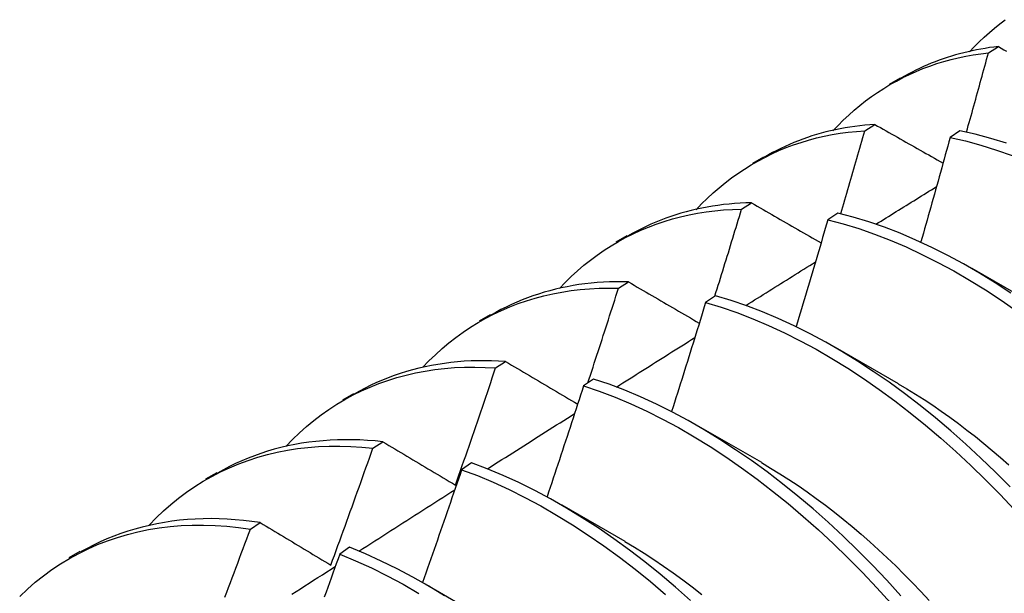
# Model space of a CAD drawing. Header units: inches. Extents: x 17 to 237, y 17 to 149.
# Tile 89 of 118: x 223.221 to 223.472, y 83.478 to 83.624. Entities that reach past the tile are written whole.
import ezdxf

# ---------------------------------------------------------------- set-up
doc = ezdxf.new("R2010")
doc.units = ezdxf.units.IN
doc.header["$MEASUREMENT"] = 0
doc.layers.add('Visible Edges(ANSI)', color=7, linetype='Continuous', lineweight=25)

msp = doc.modelspace()

# ---------------------------------------------------------------- linework, layer by layer
at = {"layer": 'Visible Edges(ANSI)'}
for p, q in [((223.46745, 83.61533), (223.46999, 83.61693)), ((223.44229, 83.60736), (223.4451, 83.60898)), ((223.43601, 83.5955), (223.43855, 83.59711)), ((223.46021, 83.59546), (223.4577, 83.59378)), ((223.40749, 83.58727), (223.4103, 83.58889)), ((223.40463, 83.57553), (223.40716, 83.57715)), ((223.42909, 83.57456), (223.42658, 83.57286)), ((223.37269, 83.56718), (223.3755, 83.5688)), ((223.46327, 83.5605), (223.47929, 83.55129)), ((223.3733, 83.55539), (223.37583, 83.55702)), ((223.398, 83.5535), (223.39548, 83.55179)), ((223.33789, 83.54709), (223.34071, 83.54871)), ((223.42848, 83.54041), (223.44449, 83.53119)), ((223.34202, 83.53511), (223.34454, 83.53675)), ((223.36693, 83.5323), (223.36442, 83.53058)), ((223.3031, 83.527), (223.30591, 83.52862)), ((223.39368, 83.52032), (223.40969, 83.5111)), ((223.31078, 83.51467), (223.3133, 83.51632)), ((223.33588, 83.51095), (223.33337, 83.50921)), ((223.2683, 83.50691), (223.27111, 83.50853)), ((223.35888, 83.50023), (223.37489, 83.49101)), ((223.27959, 83.49407), (223.28211, 83.49574)), ((223.2335, 83.48682), (223.23631, 83.48844)), ((223.30485, 83.48945), (223.30234, 83.4877)), ((223.32408, 83.48014), (223.34009, 83.47092))]:
    msp.add_line(p, q, dxfattribs=at)
at = {"layer": 'Visible Edges(ANSI)', "flags": 128}
for points in [[(223.46266, 83.61556), (223.46387, 83.61685), (223.46512, 83.6181), (223.46639, 83.61932), (223.46769, 83.62049), (223.46902, 83.62163), (223.47037, 83.62272), (223.47176, 83.62377)], [(223.46999, 83.61693), (223.46886, 83.6168), (223.46774, 83.61665), (223.46663, 83.61648), (223.46552, 83.6163), (223.46443, 83.61609), (223.46334, 83.61587), (223.46226, 83.61563), (223.46119, 83.61537), (223.46012, 83.6151), (223.45906, 83.6148), (223.45802, 83.61449), (223.45698, 83.61416), (223.45595, 83.61381), (223.45492, 83.61345), (223.45391, 83.61307), (223.4529, 83.61267), (223.45191, 83.61225), (223.45092, 83.61182), (223.44994, 83.61137), (223.44897, 83.6109), (223.44801, 83.61041), (223.44706, 83.60991), (223.44612, 83.6094), (223.44519, 83.60886)], [(223.46999, 83.61693), (223.47069, 83.61653), (223.47139, 83.61614), (223.4721, 83.61574)], [(223.42785, 83.59547), (223.42917, 83.59685), (223.43051, 83.5982), (223.43189, 83.59949), (223.4333, 83.60074), (223.43474, 83.60195), (223.43621, 83.6031), (223.43771, 83.60421), (223.43924, 83.60527), (223.44081, 83.60629), (223.4424, 83.60725), (223.44402, 83.60816), (223.44566, 83.60903), (223.44734, 83.60984), (223.44904, 83.6106), (223.45077, 83.61131), (223.45252, 83.61197), (223.4543, 83.61258), (223.45611, 83.61313), (223.45794, 83.61364), (223.45979, 83.61408), (223.46167, 83.61448), (223.46357, 83.61482), (223.4655, 83.6151), (223.46745, 83.61533)], [(223.46187, 83.59511), (223.46211, 83.59595), (223.46234, 83.5968), (223.46258, 83.59764), (223.46281, 83.59848), (223.46305, 83.59932), (223.46328, 83.60017), (223.46352, 83.60101), (223.46375, 83.60185), (223.46398, 83.60269), (223.46422, 83.60354), (223.46445, 83.60438), (223.46468, 83.60522), (223.46492, 83.60606), (223.46515, 83.60691), (223.46538, 83.60775), (223.46561, 83.60859), (223.46584, 83.60943), (223.46607, 83.61028), (223.4663, 83.61112), (223.46653, 83.61196), (223.46676, 83.6128), (223.46699, 83.61365), (223.46722, 83.61449), (223.46745, 83.61533)], [(223.39305, 83.57538), (223.39446, 83.57686), (223.3959, 83.57829), (223.39739, 83.57967), (223.3989, 83.58099), (223.40046, 83.58226), (223.40205, 83.58348), (223.40368, 83.58464), (223.40533, 83.58575), (223.40703, 83.5868), (223.40875, 83.58779), (223.41051, 83.58873), (223.4123, 83.58961), (223.41412, 83.59043), (223.41597, 83.5912), (223.41785, 83.5919), (223.41976, 83.59255), (223.42169, 83.59313), (223.42366, 83.59366), (223.42565, 83.59412), (223.42767, 83.59452), (223.42972, 83.59486), (223.43179, 83.59514), (223.43389, 83.59535), (223.43601, 83.5955)], [(223.43855, 83.59711), (223.43726, 83.59702), (223.43598, 83.59691), (223.43471, 83.59678), (223.43345, 83.59662), (223.4322, 83.59644), (223.43096, 83.59623), (223.42973, 83.596), (223.42851, 83.59575), (223.4273, 83.59548), (223.4261, 83.59519), (223.4249, 83.59487), (223.42372, 83.59453), (223.42255, 83.59417), (223.42139, 83.59378), (223.42024, 83.59338), (223.4191, 83.59295), (223.41797, 83.5925), (223.41686, 83.59203), (223.41575, 83.59153), (223.41466, 83.59102), (223.41357, 83.59049), (223.4125, 83.58993), (223.41144, 83.58935), (223.41039, 83.58875)], [(223.42985, 83.57437), (223.43011, 83.57525), (223.43037, 83.57613), (223.43063, 83.57701), (223.43089, 83.57789), (223.43115, 83.57877), (223.43141, 83.57965), (223.43167, 83.58053), (223.43193, 83.58141), (223.43219, 83.58229), (223.43244, 83.58318), (223.4327, 83.58406), (223.43296, 83.58494), (223.43321, 83.58582), (223.43347, 83.5867), (223.43373, 83.58758), (223.43398, 83.58846), (223.43424, 83.58934), (223.43449, 83.59022), (223.43475, 83.5911), (223.435, 83.59198), (223.43525, 83.59286), (223.4355, 83.59374), (223.43576, 83.59462), (223.43601, 83.5955)], [(223.43855, 83.59711), (223.43926, 83.5967), (223.43998, 83.5963), (223.4407, 83.59589), (223.44142, 83.59548), (223.44214, 83.59507), (223.44286, 83.59466), (223.44358, 83.59425), (223.4443, 83.59384), (223.44502, 83.59343), (223.44574, 83.59303), (223.44646, 83.59262), (223.44719, 83.59221), (223.44791, 83.5918), (223.44864, 83.59139), (223.44936, 83.59098), (223.45009, 83.59056), (223.45081, 83.59015), (223.45154, 83.58974), (223.45227, 83.58933), (223.45299, 83.58892), (223.45372, 83.58851), (223.45445, 83.5881), (223.45518, 83.58769), (223.45591, 83.58727)], [(223.4577, 83.59378), (223.45739, 83.59267), (223.45709, 83.59156), (223.45679, 83.59045), (223.45648, 83.58935), (223.45618, 83.58824), (223.45587, 83.58713), (223.45556, 83.58602), (223.45526, 83.58491), (223.45495, 83.58381), (223.45464, 83.5827), (223.45433, 83.58159), (223.45402, 83.58048), (223.45371, 83.57937), (223.4534, 83.57827), (223.45309, 83.57716), (223.45278, 83.57605), (223.45247, 83.57494), (223.45216, 83.57383), (223.45184, 83.57273), (223.45153, 83.57162), (223.45122, 83.57051), (223.4509, 83.5694), (223.45059, 83.56829), (223.45027, 83.56719)], [(223.4577, 83.59378), (223.46161, 83.59289), (223.46555, 83.59183), (223.46952, 83.59059), (223.47351, 83.58919)], [(223.47203, 83.59231), (223.46806, 83.59354), (223.46412, 83.59459), (223.46021, 83.59546)], [(223.43883, 83.57171), (223.43947, 83.57211), (223.44012, 83.57251), (223.44076, 83.57291), (223.4414, 83.57331), (223.44204, 83.57371), (223.44269, 83.57411), (223.44333, 83.57451), (223.44397, 83.57491), (223.44461, 83.57531), (223.44525, 83.57571), (223.4459, 83.57611), (223.44654, 83.5765), (223.44718, 83.5769), (223.44782, 83.5773), (223.44847, 83.5777), (223.44911, 83.5781), (223.44975, 83.5785), (223.45039, 83.5789), (223.45104, 83.5793), (223.45168, 83.57969), (223.45232, 83.58009), (223.45296, 83.58049), (223.45361, 83.58089), (223.45425, 83.58129)], [(223.35824, 83.5553), (223.35974, 83.55687), (223.36129, 83.55839), (223.36288, 83.55985), (223.36451, 83.56124), (223.36618, 83.56258), (223.36789, 83.56385), (223.36964, 83.56506), (223.37143, 83.56621), (223.37326, 83.56729), (223.37512, 83.56831), (223.37702, 83.56927), (223.37895, 83.57016), (223.38092, 83.57098), (223.38292, 83.57174), (223.38496, 83.57243), (223.38702, 83.57305), (223.38912, 83.57361), (223.39125, 83.57409), (223.39341, 83.57451), (223.3956, 83.57485), (223.39782, 83.57513), (223.40006, 83.57533), (223.40233, 83.57547), (223.40463, 83.57553)], [(223.40716, 83.57715), (223.40571, 83.57711), (223.40427, 83.57705), (223.40284, 83.57696), (223.40143, 83.57683), (223.40002, 83.57669), (223.39862, 83.57651), (223.39724, 83.5763), (223.39586, 83.57607), (223.3945, 83.57581), (223.39315, 83.57552), (223.39181, 83.5752), (223.39049, 83.57486), (223.38917, 83.57449), (223.38787, 83.57409), (223.38659, 83.57366), (223.38531, 83.57321), (223.38405, 83.57273), (223.3828, 83.57223), (223.38157, 83.5717), (223.38034, 83.57114), (223.37914, 83.57055), (223.37794, 83.56994), (223.37677, 83.56931), (223.3756, 83.56865)], [(223.39782, 83.55338), (223.39811, 83.5543), (223.3984, 83.55523), (223.39868, 83.55615), (223.39897, 83.55707), (223.39926, 83.55799), (223.39955, 83.55892), (223.39983, 83.55984), (223.40012, 83.56076), (223.4004, 83.56168), (223.40069, 83.56261), (223.40097, 83.56353), (223.40126, 83.56445), (223.40154, 83.56537), (223.40182, 83.5663), (223.4021, 83.56722), (223.40239, 83.56814), (223.40267, 83.56907), (223.40295, 83.56999), (223.40323, 83.57091), (223.40351, 83.57183), (223.40379, 83.57276), (223.40407, 83.57368), (223.40435, 83.5746), (223.40463, 83.57553)], [(223.40716, 83.57715), (223.40789, 83.57672), (223.40862, 83.5763), (223.40936, 83.57588), (223.41009, 83.57546), (223.41082, 83.57504), (223.41155, 83.57461), (223.41229, 83.57419), (223.41302, 83.57377), (223.41376, 83.57334), (223.41449, 83.57292), (223.41523, 83.5725), (223.41597, 83.57207), (223.41671, 83.57165), (223.41744, 83.57123), (223.41818, 83.5708), (223.41892, 83.57038), (223.41966, 83.56995), (223.42041, 83.56953), (223.42115, 83.5691), (223.42189, 83.56868), (223.42263, 83.56825), (223.42338, 83.56782), (223.42412, 83.5674), (223.42486, 83.56697)], [(223.4732, 83.55415), (223.46919, 83.55678), (223.46516, 83.55926), (223.46113, 83.56159), (223.45709, 83.56377), (223.45305, 83.5658), (223.44902, 83.56768), (223.44499, 83.56939), (223.44098, 83.57093), (223.43699, 83.57231), (223.43303, 83.57352), (223.42909, 83.57456)], [(223.42658, 83.57286), (223.42625, 83.57173), (223.42592, 83.57059), (223.42559, 83.56946), (223.42526, 83.56833), (223.42493, 83.56719), (223.4246, 83.56606), (223.42427, 83.56493), (223.42393, 83.56379), (223.4236, 83.56266), (223.42327, 83.56153), (223.42293, 83.56039), (223.4226, 83.55926), (223.42226, 83.55813), (223.42193, 83.55699), (223.42159, 83.55586), (223.42126, 83.55473), (223.42092, 83.5536), (223.42058, 83.55246), (223.42024, 83.55133), (223.4199, 83.5502), (223.41956, 83.54906), (223.41922, 83.54793), (223.41888, 83.5468), (223.41854, 83.54566)], [(223.42658, 83.57286), (223.43052, 83.57181), (223.43449, 83.57059), (223.43848, 83.5692), (223.44249, 83.56764), (223.44651, 83.56592), (223.45054, 83.56403), (223.45458, 83.56199), (223.45862, 83.5598), (223.46266, 83.55745), (223.46668, 83.55496), (223.47069, 83.55233), (223.47469, 83.54955)], [(223.40573, 83.55103), (223.40647, 83.55149), (223.4072, 83.55195), (223.40794, 83.55242), (223.40868, 83.55288), (223.40942, 83.55334), (223.41016, 83.55381), (223.41089, 83.55427), (223.41163, 83.55473), (223.41237, 83.55519), (223.41311, 83.55566), (223.41385, 83.55612), (223.41459, 83.55658), (223.41532, 83.55704), (223.41606, 83.5575), (223.4168, 83.55797), (223.41754, 83.55843), (223.41828, 83.55889), (223.41902, 83.55935), (223.41975, 83.55981), (223.42049, 83.56028), (223.42123, 83.56074), (223.42197, 83.5612), (223.42271, 83.56166), (223.42345, 83.56212)], [(223.32343, 83.53522), (223.32503, 83.53689), (223.32668, 83.53849), (223.32838, 83.54003), (223.33012, 83.54149), (223.33191, 83.54289), (223.33374, 83.54422), (223.33562, 83.54547), (223.33754, 83.54666), (223.3395, 83.54777), (223.3415, 83.54881), (223.34354, 83.54978), (223.34563, 83.55067), (223.34775, 83.55149), (223.3499, 83.55223), (223.35209, 83.5529), (223.35432, 83.55349), (223.35658, 83.55401), (223.35888, 83.55444), (223.36121, 83.5548), (223.36357, 83.55508), (223.36596, 83.55528), (223.36838, 83.5554), (223.37082, 83.55544), (223.3733, 83.55539)], [(223.37583, 83.55702), (223.37421, 83.55706), (223.37261, 83.55705), (223.37102, 83.55702), (223.36944, 83.55694), (223.36787, 83.55684), (223.36631, 83.5567), (223.36477, 83.55652), (223.36324, 83.55632), (223.36173, 83.55607), (223.36023, 83.5558), (223.35874, 83.55549), (223.35727, 83.55515), (223.35581, 83.55478), (223.35437, 83.55437), (223.35294, 83.55393), (223.35153, 83.55346), (223.35013, 83.55296), (223.34875, 83.55242), (223.34738, 83.55185), (223.34603, 83.55125), (223.3447, 83.55062), (223.34338, 83.54996), (223.34209, 83.54927), (223.34081, 83.54855)], [(223.37583, 83.55702), (223.37657, 83.55659), (223.37732, 83.55616), (223.37806, 83.55572), (223.37881, 83.55528), (223.37955, 83.55485), (223.3803, 83.55441), (223.38105, 83.55398), (223.3818, 83.55354), (223.38255, 83.5531), (223.3833, 83.55267), (223.38405, 83.55223), (223.3848, 83.55179), (223.38555, 83.55135), (223.3863, 83.55092), (223.38706, 83.55048), (223.38781, 83.55004), (223.38856, 83.5496), (223.38932, 83.54916), (223.39008, 83.54872), (223.39083, 83.54828), (223.39159, 83.54784), (223.39235, 83.5474), (223.39311, 83.54696), (223.39387, 83.54652)], [(223.36549, 83.53131), (223.36582, 83.53231), (223.36615, 83.53332), (223.36648, 83.53432), (223.36681, 83.53532), (223.36714, 83.53633), (223.36747, 83.53733), (223.3678, 83.53833), (223.36813, 83.53934), (223.36845, 83.54034), (223.36878, 83.54134), (223.36911, 83.54235), (223.36943, 83.54335), (223.36976, 83.54435), (223.37008, 83.54536), (223.37041, 83.54636), (223.37073, 83.54736), (223.37105, 83.54837), (223.37138, 83.54937), (223.3717, 83.55037), (223.37202, 83.55138), (223.37234, 83.55238), (223.37266, 83.55338), (223.37298, 83.55439), (223.3733, 83.55539)], [(223.47296, 83.50481), (223.46926, 83.50856), (223.46552, 83.51219), (223.46172, 83.51571), (223.45788, 83.51912), (223.454, 83.5224), (223.45008, 83.52555), (223.44613, 83.52858), (223.44216, 83.53147), (223.43816, 83.53423), (223.43415, 83.53685), (223.43012, 83.53932), (223.42609, 83.54165), (223.42205, 83.54383), (223.41801, 83.54585), (223.41398, 83.54771), (223.40996, 83.54941), (223.40595, 83.55094), (223.40196, 83.55231), (223.398, 83.5535)], [(223.39548, 83.55179), (223.39513, 83.55064), (223.39478, 83.54948), (223.39442, 83.54832), (223.39407, 83.54717), (223.39371, 83.54601), (223.39335, 83.54485), (223.39299, 83.5437), (223.39264, 83.54254), (223.39228, 83.54139), (223.39192, 83.54023), (223.39156, 83.53907), (223.3912, 83.53792), (223.39084, 83.53676), (223.39047, 83.5356), (223.39011, 83.53445), (223.38975, 83.53329), (223.38938, 83.53214), (223.38902, 83.53098), (223.38865, 83.52982), (223.38829, 83.52867), (223.38792, 83.52751), (223.38756, 83.52636), (223.38719, 83.5252), (223.38682, 83.52405)], [(223.39548, 83.55179), (223.39945, 83.55059), (223.40344, 83.54921), (223.40745, 83.54766), (223.41147, 83.54595), (223.41551, 83.54408), (223.41954, 83.54204), (223.42358, 83.53986), (223.42762, 83.53752), (223.43164, 83.53503), (223.43565, 83.5324), (223.43965, 83.52964), (223.44362, 83.52673), (223.44757, 83.52369), (223.45148, 83.52053), (223.45536, 83.51724), (223.4592, 83.51382), (223.46299, 83.5103), (223.46673, 83.50665), (223.47042, 83.5029), (223.47405, 83.49904)], [(223.37277, 83.53026), (223.3736, 83.53079), (223.37443, 83.53132), (223.37526, 83.53184), (223.37609, 83.53237), (223.37693, 83.53289), (223.37776, 83.53342), (223.37859, 83.53394), (223.37942, 83.53447), (223.38025, 83.535), (223.38109, 83.53552), (223.38192, 83.53605), (223.38275, 83.53657), (223.38358, 83.5371), (223.38442, 83.53762), (223.38525, 83.53815), (223.38608, 83.53867), (223.38691, 83.5392), (223.38775, 83.53972), (223.38858, 83.54025), (223.38941, 83.54077), (223.39024, 83.54129), (223.39108, 83.54182), (223.39191, 83.54234), (223.39274, 83.54287)], [(223.34454, 83.53675), (223.34276, 83.53686), (223.34099, 83.53693), (223.33923, 83.53696), (223.33749, 83.53695), (223.33576, 83.53689), (223.33404, 83.5368), (223.33234, 83.53667), (223.33065, 83.53649), (223.32898, 83.53628), (223.32733, 83.53603), (223.32569, 83.53573), (223.32407, 83.5354), (223.32246, 83.53503), (223.32087, 83.53462), (223.3193, 83.53418), (223.31775, 83.53369), (223.31621, 83.53317), (223.3147, 83.5326), (223.3132, 83.532), (223.31172, 83.53137), (223.31026, 83.53069), (223.30882, 83.52998), (223.30741, 83.52923), (223.30601, 83.52845)], [(223.34454, 83.53675), (223.3453, 83.5363), (223.34606, 83.53586), (223.34682, 83.53541), (223.34758, 83.53496), (223.34833, 83.53451), (223.3491, 83.53406), (223.34986, 83.53361), (223.35062, 83.53316), (223.35138, 83.53271), (223.35214, 83.53226), (223.35291, 83.53181), (223.35367, 83.53136), (223.35444, 83.53091), (223.35521, 83.53046), (223.35597, 83.53001), (223.35674, 83.52956), (223.35751, 83.5291), (223.35828, 83.52865), (223.35905, 83.5282), (223.35982, 83.52774), (223.36059, 83.52729), (223.36136, 83.52684), (223.36214, 83.52638), (223.36291, 83.52593)], [(223.28862, 83.51514), (223.29032, 83.51691), (223.29207, 83.5186), (223.29387, 83.52021), (223.29573, 83.52174), (223.29764, 83.5232), (223.29959, 83.52457), (223.3016, 83.52587), (223.30365, 83.52709), (223.30575, 83.52823), (223.3079, 83.52928), (223.31009, 83.53025), (223.31232, 83.53114), (223.31459, 83.53195), (223.3169, 83.53267), (223.31926, 83.53331), (223.32165, 83.53386), (223.32408, 83.53433), (223.32654, 83.53471), (223.32904, 83.535), (223.33157, 83.5352), (223.33414, 83.53531), (223.33674, 83.53533), (223.33936, 83.53526), (223.34202, 83.53511)], [(223.3318, 83.50531), (223.33224, 83.50655), (223.33267, 83.50779), (223.3331, 83.50903), (223.33354, 83.51027), (223.33397, 83.51151), (223.3344, 83.51275), (223.33483, 83.51399), (223.33526, 83.51523), (223.33569, 83.51647), (223.33612, 83.51771), (223.33654, 83.51896), (223.33697, 83.5202), (223.33739, 83.52144), (223.33782, 83.52268), (223.33824, 83.52392), (223.33866, 83.52516), (223.33909, 83.52641), (223.33951, 83.52765), (223.33993, 83.52889), (223.34035, 83.53013), (223.34077, 83.53138), (223.34118, 83.53262), (223.3416, 83.53386), (223.34202, 83.53511)], [(223.36442, 83.53058), (223.36404, 83.5294), (223.36366, 83.52822), (223.36327, 83.52704), (223.36289, 83.52587), (223.36251, 83.52469), (223.36213, 83.52351), (223.36174, 83.52233), (223.36136, 83.52116), (223.36097, 83.51998), (223.36059, 83.5188), (223.3602, 83.51763), (223.35981, 83.51645), (223.35942, 83.51527), (223.35904, 83.5141), (223.35865, 83.51292), (223.35826, 83.51174), (223.35786, 83.51057), (223.35747, 83.50939), (223.35708, 83.50821), (223.35669, 83.50704), (223.3563, 83.50586), (223.3559, 83.50468), (223.35551, 83.50351), (223.35511, 83.50233)], [(223.36442, 83.53058), (223.36841, 83.52922), (223.37242, 83.52768), (223.37644, 83.52598), (223.38047, 83.52412), (223.38451, 83.5221), (223.38855, 83.51992), (223.39258, 83.51759), (223.3966, 83.51511), (223.40062, 83.51248), (223.40461, 83.50972), (223.40858, 83.50682), (223.41253, 83.50379), (223.41645, 83.50063), (223.42033, 83.49734), (223.42417, 83.49393), (223.42796, 83.49041), (223.43171, 83.48677), (223.4354, 83.48302), (223.43904, 83.47917), (223.44261, 83.47521)], [(223.44515, 83.47714), (223.44157, 83.48109), (223.43793, 83.48493), (223.43424, 83.48867), (223.43049, 83.4923), (223.42669, 83.49582), (223.42284, 83.49922), (223.41896, 83.50249), (223.41504, 83.50565), (223.4111, 83.50867), (223.40712, 83.51156), (223.40312, 83.51431), (223.39911, 83.51692), (223.39508, 83.51939), (223.39105, 83.52171), (223.38701, 83.52388), (223.38298, 83.52589), (223.37894, 83.52774), (223.37492, 83.52943), (223.37091, 83.53095), (223.36693, 83.5323)], [(223.44447, 83.53111), (223.44668, 83.52981), (223.44889, 83.52845), (223.45109, 83.52705), (223.45328, 83.5256), (223.45547, 83.52409), (223.45765, 83.52255), (223.45982, 83.52095), (223.46198, 83.51931), (223.46413, 83.51763), (223.46627, 83.5159), (223.46839, 83.51413), (223.47051, 83.51232), (223.47261, 83.51046)], [(223.33993, 83.50941), (223.34086, 83.51), (223.34178, 83.51059), (223.34271, 83.51118), (223.34363, 83.51177), (223.34456, 83.51236), (223.34548, 83.51295), (223.34641, 83.51354), (223.34733, 83.51413), (223.34826, 83.51472), (223.34918, 83.5153), (223.35011, 83.51589), (223.35103, 83.51648), (223.35196, 83.51707), (223.35288, 83.51766), (223.35381, 83.51825), (223.35474, 83.51883), (223.35566, 83.51942), (223.35659, 83.52001), (223.35751, 83.5206), (223.35844, 83.52118), (223.35936, 83.52177), (223.36029, 83.52236), (223.36121, 83.52295), (223.36214, 83.52353)], [(223.3133, 83.51632), (223.31135, 83.51652), (223.30941, 83.51668), (223.30748, 83.51678), (223.30557, 83.51684), (223.30368, 83.51685), (223.3018, 83.51682), (223.29993, 83.51673), (223.29809, 83.5166), (223.29626, 83.51643), (223.29445, 83.5162), (223.29265, 83.51593), (223.29088, 83.51562), (223.28912, 83.51526), (223.28739, 83.51485), (223.28567, 83.5144), (223.28398, 83.51391), (223.2823, 83.51337), (223.28065, 83.51278), (223.27902, 83.51215), (223.27741, 83.51148), (223.27582, 83.51076), (223.27426, 83.51), (223.27272, 83.5092), (223.27121, 83.50836)], [(223.3133, 83.51632), (223.31407, 83.51587), (223.31483, 83.51541), (223.31559, 83.51496), (223.31635, 83.5145), (223.31712, 83.51405), (223.31788, 83.51359), (223.31865, 83.51313), (223.31942, 83.51267), (223.32019, 83.51222), (223.32095, 83.51176), (223.32172, 83.5113), (223.32249, 83.51084), (223.32327, 83.51038), (223.32404, 83.50992), (223.32481, 83.50946), (223.32558, 83.509), (223.32636, 83.50854), (223.32713, 83.50808), (223.32791, 83.50762), (223.32869, 83.50716), (223.32946, 83.50669), (223.33024, 83.50623), (223.33102, 83.50577), (223.3318, 83.50531)], [(223.25381, 83.49507), (223.2556, 83.49693), (223.25745, 83.4987), (223.25937, 83.50039), (223.26134, 83.50199), (223.26337, 83.5035), (223.26545, 83.50492), (223.26759, 83.50626), (223.26978, 83.50751), (223.27202, 83.50866), (223.27431, 83.50973), (223.27664, 83.5107), (223.27903, 83.51158), (223.28146, 83.51237), (223.28393, 83.51306), (223.28645, 83.51366), (223.28901, 83.51417), (223.2916, 83.51457), (223.29424, 83.51488), (223.29691, 83.5151), (223.29962, 83.51521), (223.30236, 83.51522), (223.30514, 83.51514), (223.30795, 83.51495), (223.31078, 83.51467)], [(223.30007, 83.48494), (223.30053, 83.48618), (223.30098, 83.48741), (223.30144, 83.48865), (223.30189, 83.48989), (223.30234, 83.49113), (223.30279, 83.49236), (223.30324, 83.4936), (223.30369, 83.49484), (223.30414, 83.49608), (223.30459, 83.49731), (223.30504, 83.49855), (223.30549, 83.49979), (223.30593, 83.50103), (223.30638, 83.50227), (223.30682, 83.50351), (223.30726, 83.50475), (223.30771, 83.50599), (223.30815, 83.50723), (223.30859, 83.50847), (223.30903, 83.5097), (223.30947, 83.51094), (223.30991, 83.51218), (223.31035, 83.51342), (223.31078, 83.51467)], [(223.39166, 83.47593), (223.38781, 83.47932), (223.38393, 83.48259), (223.38001, 83.48574), (223.37606, 83.48876), (223.37208, 83.49165), (223.36809, 83.49439), (223.36407, 83.497), (223.36005, 83.49946), (223.35601, 83.50177), (223.35198, 83.50393), (223.34794, 83.50593), (223.34391, 83.50777), (223.33989, 83.50944), (223.33588, 83.51095)], [(223.40968, 83.51103), (223.41202, 83.50964), (223.41436, 83.5082), (223.41669, 83.5067), (223.41902, 83.50515), (223.42134, 83.50354), (223.42365, 83.50187), (223.42595, 83.50016), (223.42824, 83.4984), (223.43052, 83.49658), (223.43278, 83.49472), (223.43503, 83.49281), (223.43726, 83.49085), (223.43947, 83.48884), (223.44167, 83.4868), (223.44385, 83.4847), (223.446, 83.48257), (223.44814, 83.48039), (223.45025, 83.47817), (223.45234, 83.47591)], [(223.33337, 83.50921), (223.33296, 83.50802), (223.33256, 83.50682), (223.33215, 83.50562), (223.33174, 83.50443), (223.33133, 83.50323), (223.33092, 83.50204), (223.33051, 83.50084), (223.3301, 83.49964), (223.32968, 83.49845), (223.32927, 83.49725), (223.32886, 83.49606), (223.32844, 83.49486), (223.32803, 83.49367), (223.32761, 83.49247), (223.32719, 83.49127), (223.32677, 83.49008), (223.32636, 83.48888), (223.32594, 83.48769), (223.32552, 83.48649), (223.3251, 83.4853), (223.32468, 83.48411), (223.32425, 83.48291), (223.32383, 83.48172), (223.32341, 83.48052)], [(223.33337, 83.50921), (223.33738, 83.5077), (223.3414, 83.50601), (223.34543, 83.50416), (223.34947, 83.50215), (223.35351, 83.49998), (223.35754, 83.49766), (223.36157, 83.49518), (223.36558, 83.49257), (223.36958, 83.48981), (223.37355, 83.48691), (223.3775, 83.48388), (223.38141, 83.48073), (223.38529, 83.47744)], [(223.30722, 83.48848), (223.30824, 83.48913), (223.30926, 83.48978), (223.31027, 83.49044), (223.31129, 83.49109), (223.31231, 83.49174), (223.31333, 83.4924), (223.31434, 83.49305), (223.31536, 83.4937), (223.31638, 83.49435), (223.31739, 83.495), (223.31841, 83.49566), (223.31943, 83.49631), (223.32045, 83.49696), (223.32146, 83.49761), (223.32248, 83.49826), (223.3235, 83.49891), (223.32452, 83.49957), (223.32553, 83.50022), (223.32655, 83.50087), (223.32757, 83.50152), (223.32859, 83.50217), (223.32961, 83.50282), (223.33062, 83.50347), (223.33164, 83.50412)], [(223.28211, 83.49574), (223.27998, 83.49605), (223.27787, 83.4963), (223.27577, 83.49649), (223.27369, 83.49663), (223.27163, 83.49672), (223.26958, 83.49675), (223.26756, 83.49672), (223.26555, 83.49664), (223.26356, 83.49651), (223.26159, 83.49633), (223.25964, 83.49609), (223.25771, 83.4958), (223.2558, 83.49545), (223.25391, 83.49505), (223.25205, 83.49461), (223.25021, 83.49411), (223.2484, 83.49355), (223.24661, 83.49295), (223.24484, 83.4923), (223.2431, 83.49159), (223.24138, 83.49083), (223.2397, 83.49003), (223.23804, 83.48917), (223.2364, 83.48827)], [(223.28211, 83.49574), (223.28284, 83.4953), (223.28358, 83.49485), (223.28433, 83.4944), (223.28507, 83.49396), (223.28581, 83.49351), (223.28655, 83.49306), (223.2873, 83.49262), (223.28804, 83.49217), (223.28879, 83.49172), (223.28953, 83.49127), (223.29028, 83.49082), (223.29103, 83.49037), (223.29178, 83.48992), (223.29253, 83.48947), (223.29328, 83.48902), (223.29403, 83.48857), (223.29478, 83.48812), (223.29554, 83.48766), (223.29629, 83.48721), (223.29704, 83.48676), (223.2978, 83.4863), (223.29856, 83.48585), (223.29931, 83.48539), (223.30007, 83.48494)], [(223.22088, 83.47695), (223.22284, 83.47881), (223.22486, 83.48057), (223.22695, 83.48223), (223.2291, 83.4838), (223.23131, 83.48527), (223.23358, 83.48664), (223.23591, 83.48791), (223.23829, 83.48908), (223.24073, 83.49015), (223.24321, 83.49112), (223.24576, 83.49198), (223.24834, 83.49274), (223.25098, 83.4934), (223.25366, 83.49395), (223.25639, 83.4944), (223.25916, 83.49474), (223.26197, 83.49497), (223.26482, 83.4951), (223.2677, 83.49511), (223.27062, 83.49502), (223.27358, 83.49482), (223.27657, 83.4945), (223.27959, 83.49407)], [(223.2731, 83.47678), (223.27357, 83.47801), (223.27404, 83.47924), (223.27451, 83.48048), (223.27497, 83.48171), (223.27544, 83.48295), (223.2759, 83.48418), (223.27637, 83.48542), (223.27683, 83.48665), (223.27729, 83.48789), (223.27775, 83.48913), (223.27821, 83.49036), (223.27867, 83.4916), (223.27913, 83.49284), (223.27959, 83.49407)], [(223.37488, 83.49095), (223.37736, 83.48948), (223.37983, 83.48795), (223.3823, 83.48635), (223.38476, 83.48469), (223.38721, 83.48298), (223.38965, 83.4812), (223.39208, 83.47936), (223.3945, 83.47747)], [(223.32904, 83.47708), (223.32501, 83.47953), (223.32098, 83.48183), (223.31694, 83.48398), (223.3129, 83.48597), (223.30887, 83.48779), (223.30485, 83.48945)], [(223.30234, 83.4877), (223.30191, 83.48649), (223.30147, 83.48528), (223.30104, 83.48407), (223.3006, 83.48286), (223.30017, 83.48164), (223.29973, 83.48043), (223.29929, 83.47922), (223.29885, 83.47801), (223.29841, 83.4768)], [(223.30234, 83.4877), (223.30637, 83.48603), (223.3104, 83.4842), (223.31444, 83.4822), (223.31847, 83.48004), (223.32251, 83.47773)], [(223.29015, 83.47749), (223.29126, 83.4782), (223.29237, 83.47892), (223.29348, 83.47963), (223.29459, 83.48035), (223.2957, 83.48106), (223.29681, 83.48178), (223.29792, 83.48249), (223.29903, 83.48321), (223.30014, 83.48392), (223.30125, 83.48464)]]:
    msp.add_lwpolyline(points, dxfattribs=at)

doc.saveas('drawing.dxf')
